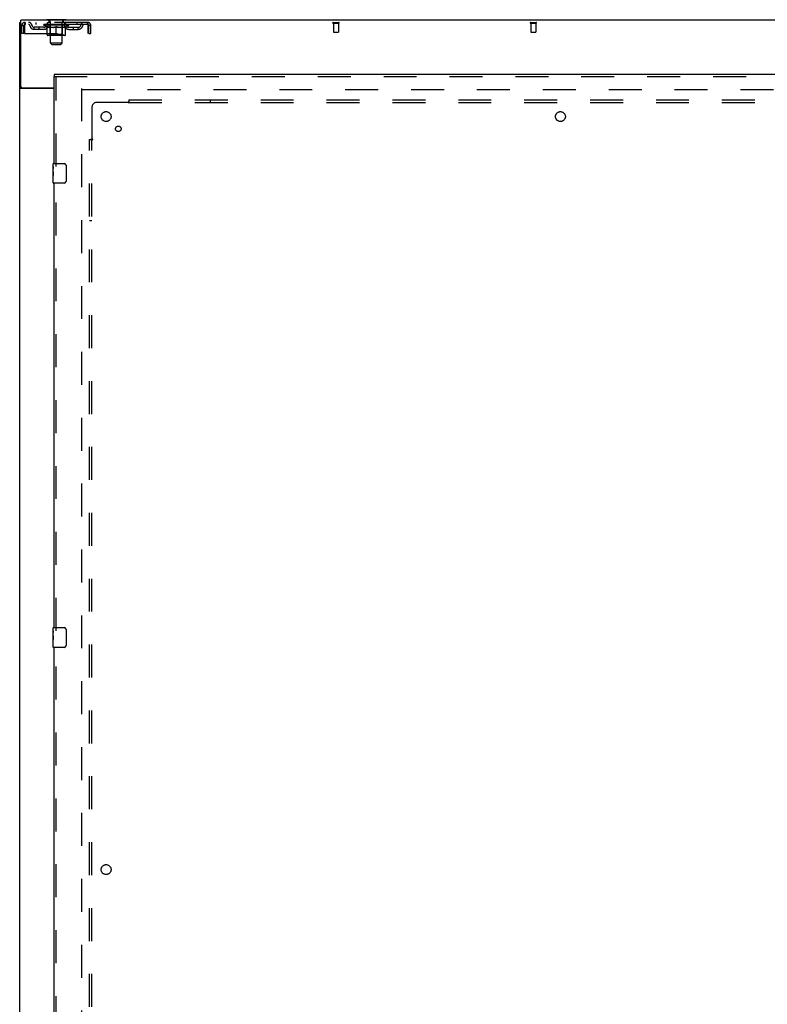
# Model space of a CAD drawing. Header units: inches. Extents: x 0 to 303, y 0 to 196.
# Tile 12 of 25: x 64 to 102, y 94 to 144. Entities that reach past the tile are written whole.
import ezdxf

# ---------------------------------------------------------------- set-up
doc = ezdxf.new("R2010")
doc.units = ezdxf.units.IN
doc.header["$LTSCALE"] = 16.67597
doc.header["$MEASUREMENT"] = 0
doc.linetypes.add('HIDDEN', pattern=[0.2, 0.1, -0.1])
doc.layers.get('0').update_dxf_attribs({"linetype": 'CONTINUOUS'})
for name, color, linetype in [('DEFAULT_2', 8, 'HIDDEN'), ('SLAVE_DOOR_ASSEMBLY', 7, 'CONTINUOUS'), ('SUBPANEL', 7, 'CONTINUOUS')]:
    doc.layers.add(name, color=color, linetype=linetype)

msp = doc.modelspace()

# ---------------------------------------------------------------- linework, layer by layer
at = {"color": 3, "linetype": 'Continuous'}
for p, q in [((64.474, 57.878), (64.474, 143.67)), ((64.526, 140.417), (64.526, 143.774)), ((142.172, 143.774), (64.526, 143.774)), ((66.224, 140.326), (64.514, 140.326)), ((64.586, 140.357), (66.224, 140.357))]:
    msp.add_line(p, q, dxfattribs=at)
at = {"color": 7, "linetype": 'Continuous'}
for p, q in [((64.526, 143.67), (64.474, 143.67)), ((65.828, 143.804), (65.828, 143.774)), ((66.828, 143.804), (65.828, 143.804)), ((66.828, 143.804), (66.828, 143.774)), ((64.578, 140.356), (64.474, 140.356))]:
    msp.add_line(p, q, dxfattribs=at)
at = {"color": 3, "linetype": 'Continuous'}
for points in [[(64.494, 140.338), (64.491, 140.34), (64.488, 140.341), (64.485, 140.342), (64.483, 140.344), (64.481, 140.346), (64.479, 140.347), (64.477, 140.349), (64.476, 140.351), (64.475, 140.352), (64.474, 140.354), (64.474, 140.355), (64.474, 140.356)], [(64.514, 140.326), (64.513, 140.327), (64.51, 140.329), (64.508, 140.331), (64.505, 140.332), (64.503, 140.334), (64.5, 140.335), (64.494, 140.338)]]:
    msp.add_lwpolyline(points, dxfattribs=at)
at = {"color": 7, "linetype": 'Continuous'}
for points in [[(64.579, 140.352), (64.578, 140.354), (64.578, 140.355), (64.578, 140.356)], [(64.596, 140.326), (64.596, 140.327), (64.596, 140.329), (64.596, 140.33), (64.596, 140.332), (64.596, 140.334), (64.595, 140.336), (64.593, 140.337), (64.592, 140.339), (64.591, 140.34), (64.589, 140.342), (64.587, 140.343), (64.586, 140.345), (64.584, 140.346), (64.583, 140.348), (64.581, 140.349), (64.58, 140.351), (64.579, 140.352)]]:
    msp.add_lwpolyline(points, dxfattribs=at)
at = {"color": 3, "linetype": 'Continuous'}
msp.add_arc((64.586, 140.417), 0.06, 180, 270, dxfattribs=at)
at = {"layer": 'DEFAULT_2', "color": 8, "linetype": 'HIDDEN'}
for p, q in [((64.745, 143.67), (64.745, 143.566)), ((67.911, 143.67), (64.745, 143.67)), ((65.296, 143.67), (65.296, 143.566)), ((65.89, 143.566), (65.89, 143.67)), ((65.925, 143.804), (65.925, 143.774)), ((65.963, 143.714), (65.963, 143.794)), ((66.033, 143.704), (65.973, 143.704)), ((66.028, 142.623), (66.028, 143.694)), ((66.683, 143.704), (66.623, 143.704)), ((66.628, 142.623), (66.628, 143.694)), ((66.693, 143.714), (66.693, 143.794)), ((66.731, 143.804), (66.731, 143.774)), ((66.765, 143.566), (66.765, 143.67)), ((67.359, 143.67), (67.359, 143.566)), ((67.911, 143.566), (67.911, 143.67)), ((80.339, 143.67), (80.623, 143.67)), ((80.339, 143.627), (80.623, 143.627)), ((80.357, 143.627), (80.357, 143.18)), ((80.605, 143.627), (80.605, 143.18)), ((90.339, 143.67), (90.623, 143.67)), ((90.339, 143.627), (90.623, 143.627)), ((90.357, 143.627), (90.357, 143.18)), ((90.605, 143.627), (90.605, 143.18)), ((64.578, 143.107), (64.578, 143.503)), ((64.578, 143.503), (64.682, 143.503)), ((64.682, 143.107), (64.578, 143.107)), ((64.682, 143.107), (64.682, 143.503)), ((64.712, 143.503), (64.712, 143.107)), ((64.712, 143.107), (67.944, 143.107)), ((67.911, 143.566), (64.745, 143.566)), ((65.213, 143.315), (65.213, 143.419)), ((65.696, 143.419), (65.213, 143.419)), ((65.696, 143.315), (65.213, 143.315)), ((65.463, 143.315), (65.463, 143.419)), ((65.694, 143.519), (65.694, 143.566)), ((65.854, 143.408), (65.694, 143.519)), ((66.961, 143.519), (65.694, 143.519)), ((65.704, 143.559), (65.704, 143.566)), ((65.713, 143.556), (65.713, 143.559)), ((65.713, 143.556), (66.943, 143.556)), ((65.722, 143.556), (65.722, 143.559)), ((65.723, 143.556), (65.723, 143.559)), ((65.733, 143.559), (65.733, 143.566)), ((65.749, 143.556), (65.749, 143.559)), ((65.751, 143.556), (65.751, 143.559)), ((65.779, 143.559), (65.779, 143.566)), ((65.794, 143.556), (65.794, 143.559)), ((65.796, 143.556), (65.796, 143.559)), ((66.001, 143.559), (65.799, 143.559)), ((65.843, 143.559), (65.843, 143.566)), ((65.844, 143.556), (65.844, 143.559)), ((65.845, 143.556), (65.845, 143.559)), ((65.848, 143.556), (65.848, 143.559)), ((65.854, 143.408), (65.864, 143.408)), ((65.855, 143.556), (65.855, 143.559)), ((65.855, 143.556), (65.855, 143.559)), ((65.858, 143.556), (65.858, 143.559)), ((65.862, 143.556), (65.862, 143.56)), ((65.864, 143.045), (65.864, 143.451)), ((65.866, 143.556), (65.866, 143.559)), ((65.88, 143.556), (65.88, 143.559)), ((65.898, 143.556), (65.898, 143.559)), ((65.899, 143.556), (65.899, 143.562)), ((65.919, 143.556), (65.919, 143.559)), ((65.921, 143.559), (65.921, 143.566)), ((65.93, 143.556), (65.93, 143.559)), ((65.934, 143.556), (65.934, 143.559)), ((65.944, 143.556), (65.944, 143.559)), ((65.955, 143.556), (65.955, 143.563)), ((65.971, 143.556), (65.971, 143.559)), ((65.974, 143.556), (65.974, 143.559)), ((66.001, 143.556), (66.001, 143.559)), ((66.068, 143.559), (66.006, 143.559)), ((66.186, 143.408), (66.007, 143.408)), ((66.011, 143.559), (66.011, 143.566)), ((66.015, 143.047), (66.015, 143.516)), ((66.018, 143.556), (66.018, 143.559)), ((66.023, 143.556), (66.023, 143.559)), ((66.029, 143.556), (66.029, 143.564)), ((66.033, 143.556), (66.033, 143.559)), ((66.044, 143.556), (66.044, 143.559)), ((66.068, 143.556), (66.068, 143.559)), ((66.143, 143.559), (66.084, 143.559)), ((66.104, 143.556), (66.104, 143.559)), ((66.111, 143.559), (66.111, 143.566)), ((66.115, 143.556), (66.115, 143.559)), ((66.117, 143.556), (66.117, 143.565)), ((66.12, 143.556), (66.12, 143.559)), ((66.127, 143.556), (66.127, 143.559)), ((66.143, 143.556), (66.143, 143.559)), ((66.223, 143.559), (66.169, 143.559)), ((66.182, 143.556), (66.182, 143.559)), ((66.213, 143.559), (66.328, 143.566)), ((66.218, 143.559), (66.218, 143.566)), ((66.218, 143.559), (66.218, 143.566)), ((66.218, 143.566), (66.218, 143.566)), ((66.218, 143.556), (66.218, 143.559)), ((66.222, 143.556), (66.222, 143.559)), ((66.223, 143.556), (66.223, 143.559)), ((66.224, 143.556), (66.224, 143.559)), ((66.307, 143.559), (66.259, 143.559)), ((66.264, 143.556), (66.264, 143.559)), ((66.307, 143.556), (66.307, 143.559)), ((66.325, 143.559), (66.325, 143.559)), ((66.325, 143.556), (66.325, 143.559)), ((66.325, 143.556), (66.325, 143.559)), ((66.328, 143.559), (66.328, 143.566)), ((66.328, 143.008), (66.328, 143.451)), ((66.33, 143.556), (66.33, 143.559)), ((66.33, 143.556), (66.33, 143.559)), ((66.33, 143.559), (66.33, 143.559)), ((66.332, 143.559), (66.397, 143.559)), ((66.349, 143.556), (66.349, 143.559)), ((66.365, 143.559), (66.365, 143.564)), ((66.365, 143.564), (66.442, 143.559)), ((66.386, 143.559), (66.386, 143.562)), ((66.391, 143.556), (66.391, 143.559)), ((66.432, 143.556), (66.432, 143.559)), ((66.432, 143.556), (66.432, 143.559)), ((66.432, 143.559), (66.487, 143.559)), ((66.433, 143.556), (66.433, 143.559)), ((66.437, 143.559), (66.437, 143.566)), ((66.437, 143.566), (66.438, 143.566)), ((66.437, 143.556), (66.437, 143.559)), ((66.438, 143.559), (66.438, 143.566)), ((66.649, 143.408), (66.469, 143.408)), ((66.474, 143.556), (66.474, 143.559)), ((66.513, 143.556), (66.513, 143.559)), ((66.513, 143.559), (66.572, 143.559)), ((66.528, 143.556), (66.528, 143.559)), ((66.536, 143.556), (66.536, 143.559)), ((66.538, 143.556), (66.538, 143.565)), ((66.541, 143.556), (66.541, 143.559)), ((66.544, 143.559), (66.544, 143.566)), ((66.552, 143.556), (66.552, 143.559)), ((66.588, 143.556), (66.588, 143.559)), ((66.588, 143.559), (66.65, 143.559)), ((66.612, 143.556), (66.612, 143.559)), ((66.623, 143.556), (66.623, 143.559)), ((66.627, 143.556), (66.627, 143.564)), ((66.633, 143.556), (66.633, 143.559)), ((66.638, 143.556), (66.638, 143.559)), ((66.64, 143.047), (66.64, 143.516)), ((66.644, 143.559), (66.644, 143.566)), ((66.655, 143.556), (66.655, 143.559)), ((66.655, 143.559), (66.856, 143.559)), ((66.682, 143.556), (66.682, 143.559)), ((66.685, 143.556), (66.685, 143.559)), ((66.7, 143.556), (66.7, 143.563)), ((66.712, 143.556), (66.712, 143.559)), ((66.721, 143.556), (66.721, 143.559)), ((66.725, 143.556), (66.725, 143.559)), ((66.735, 143.559), (66.735, 143.566)), ((66.736, 143.556), (66.736, 143.559)), ((66.757, 143.556), (66.757, 143.562)), ((66.757, 143.556), (66.757, 143.559)), ((66.775, 143.556), (66.775, 143.559)), ((66.789, 143.556), (66.789, 143.559)), ((66.791, 143.045), (66.791, 143.451)), ((66.791, 143.408), (66.802, 143.408)), ((66.794, 143.556), (66.794, 143.56)), ((66.797, 143.556), (66.797, 143.559)), ((66.8, 143.556), (66.8, 143.559)), ((66.801, 143.556), (66.801, 143.559)), ((66.802, 143.408), (66.961, 143.519)), ((66.808, 143.556), (66.808, 143.559)), ((66.811, 143.556), (66.811, 143.559)), ((66.811, 143.556), (66.811, 143.559)), ((66.813, 143.559), (66.813, 143.566)), ((66.859, 143.556), (66.859, 143.559)), ((66.862, 143.556), (66.862, 143.559)), ((66.876, 143.559), (66.876, 143.566)), ((66.905, 143.556), (66.905, 143.559)), ((66.907, 143.556), (66.907, 143.559)), ((66.923, 143.559), (66.923, 143.566)), ((66.933, 143.556), (66.933, 143.559)), ((66.934, 143.556), (66.934, 143.559)), ((66.943, 143.556), (66.943, 143.559)), ((66.951, 143.559), (66.951, 143.566)), ((66.959, 143.419), (67.442, 143.419)), ((66.959, 143.315), (67.442, 143.315)), ((66.961, 143.519), (66.961, 143.566)), ((67.192, 143.315), (67.192, 143.419)), ((67.442, 143.315), (67.442, 143.419)), ((67.944, 143.503), (67.939, 143.54)), ((67.944, 143.503), (67.939, 143.517)), ((67.944, 143.107), (67.944, 143.503)), ((67.974, 143.107), (67.974, 143.503)), ((68.078, 143.503), (67.974, 143.503)), ((67.974, 143.107), (68.078, 143.107)), ((68.078, 143.107), (68.078, 143.503)), ((80.367, 143.17), (80.595, 143.17)), ((90.367, 143.17), (90.595, 143.17)), ((66.754, 143.008), (65.901, 143.008)), ((66.015, 143.047), (65.975, 143.008)), ((66.64, 143.047), (66.015, 143.047)), ((66.097, 142.554), (66.028, 142.623)), ((66.628, 142.623), (66.028, 142.623)), ((66.559, 142.554), (66.628, 142.623)), ((66.64, 143.047), (66.68, 143.008)), ((66.097, 142.554), (66.559, 142.554)), ((67.599, 140.326), (67.599, 61.222)), ((67.613, 140.274), (139.085, 140.274))]:
    msp.add_line(p, q, dxfattribs=at)
for points in [[(64.745, 143.67), (64.742, 143.669), (64.74, 143.666), (64.738, 143.66), (64.735, 143.653), (64.733, 143.644), (64.731, 143.633), (64.728, 143.621), (64.726, 143.607), (64.723, 143.592), (64.721, 143.575), (64.719, 143.558), (64.716, 143.54), (64.712, 143.503)], [(67.939, 143.54), (67.937, 143.558), (67.934, 143.575), (67.932, 143.592), (67.93, 143.607), (67.927, 143.621), (67.925, 143.633), (67.922, 143.644), (67.92, 143.653), (67.918, 143.66), (67.915, 143.666), (67.913, 143.669), (67.911, 143.67)], [(64.745, 143.566), (64.742, 143.565), (64.74, 143.564), (64.738, 143.562), (64.735, 143.56), (64.733, 143.556), (64.731, 143.552), (64.728, 143.547), (64.726, 143.542), (64.723, 143.536), (64.721, 143.53), (64.719, 143.524), (64.716, 143.517), (64.712, 143.503)], [(65.864, 143.451), (65.89, 143.441), (65.915, 143.432), (65.94, 143.424), (65.965, 143.418), (65.99, 143.412), (66.014, 143.408)], [(66.007, 143.408), (65.983, 143.412), (65.96, 143.418), (65.936, 143.425), (65.912, 143.432), (65.888, 143.441), (65.864, 143.45)], [(66.177, 143.408), (66.202, 143.412), (66.226, 143.418), (66.251, 143.425), (66.277, 143.432), (66.302, 143.441), (66.328, 143.451)], [(66.328, 143.45), (66.303, 143.44), (66.279, 143.432), (66.256, 143.424), (66.233, 143.418), (66.209, 143.412), (66.186, 143.408)], [(66.328, 143.451), (66.354, 143.441), (66.379, 143.432), (66.404, 143.424), (66.429, 143.418), (66.454, 143.412), (66.479, 143.408)], [(66.469, 143.408), (66.446, 143.412), (66.422, 143.418), (66.399, 143.424), (66.376, 143.432), (66.352, 143.44), (66.328, 143.45)], [(66.641, 143.408), (66.666, 143.412), (66.691, 143.418), (66.715, 143.424), (66.74, 143.432), (66.766, 143.441), (66.791, 143.451)], [(66.791, 143.45), (66.767, 143.44), (66.743, 143.432), (66.719, 143.424), (66.695, 143.418), (66.672, 143.412), (66.649, 143.408)], [(67.939, 143.517), (67.937, 143.524), (67.934, 143.53), (67.932, 143.536), (67.93, 143.542), (67.927, 143.547), (67.925, 143.552), (67.922, 143.556), (67.92, 143.56), (67.918, 143.562), (67.915, 143.564), (67.913, 143.565), (67.911, 143.566)]]:
    msp.add_lwpolyline(points, dxfattribs=at)
for centre, radius, start, end in [((64.745, 143.503), 0.167, 90, 180), ((64.924, 143.503), 0.167, 8.0716, 90), ((65.985, 143.503), 0.167, 90, 171.9284), ((65.953, 143.794), 0.01, 0, 90), ((65.973, 143.714), 0.01, 180, 270), ((66.018, 143.694), 0.01, 0, 90), ((66.638, 143.694), 0.01, 90, 180), ((66.67, 143.503), 0.167, 8.0716, 90), ((66.683, 143.714), 0.01, 270, 360), ((66.703, 143.794), 0.01, 90, 180), ((67.731, 143.503), 0.167, 90, 171.9284), ((67.911, 143.503), 0.167, 0, 90), ((80.339, 143.648), 0.0215, 90, 270), ((80.623, 143.648), 0.0215, 270, 90), ((90.339, 143.648), 0.0215, 90, 270), ((90.623, 143.648), 0.0215, 270, 90), ((64.745, 143.503), 0.063, 90, 180), ((64.924, 143.503), 0.0625, 7.9863, 90), ((65.213, 143.544), 0.229, 187.9863, 270), ((65.213, 143.544), 0.125, 188.0716, 270), ((65.696, 143.544), 0.125, 270, 351.9284), ((65.696, 143.544), 0.229, 270, 352.0137), ((65.985, 143.503), 0.0625, 90, 172.0137), ((65.975, 143.516), 0.0398, 0, 90), ((66.68, 143.516), 0.0398, 90, 180), ((66.671, 143.503), 0.0625, 7.9863, 90), ((66.959, 143.544), 0.229, 187.9863, 270), ((66.959, 143.544), 0.125, 188.0716, 270), ((67.442, 143.544), 0.125, 270, 351.9284), ((67.442, 143.544), 0.229, 270, 352.0137), ((67.731, 143.503), 0.0625, 90, 172.0137), ((67.911, 143.503), 0.063, 0, 90), ((80.367, 143.18), 0.01, 180, 270), ((80.595, 143.18), 0.01, 270, 360), ((90.367, 143.18), 0.01, 180, 270), ((90.595, 143.18), 0.01, 270, 360), ((65.901, 143.045), 0.0371, 180, 270), ((66.754, 143.045), 0.0371, 270, 360)]:
    msp.add_arc(centre, radius, start, end, dxfattribs=at)
for centre, major_axis, ratio, start_param, end_param in [((66.328, 143.566), (0.633, 0.007), 0.05963, 2.96643, 3.140963), ((65.675, 143.554), (0.198, 0), 0.060556, 0.430652, 1.470503), ((66.328, 143.566), (0.633, 0), 0.060556, -3.141593, -2.96706), ((65.675, 143.547), (0.198, 0.002), 0.05963, 1.376596, 1.469874), ((66.328, 143.566), (0.633, 0.013), 0.05688, 2.791345, 2.965878), ((65.65, 143.554), (0.198, 0.002), 0.05963, 0.25549, 1.295341), ((65.719, 143.554), (0.198, -0.002), 0.05963, 0.605815, 1.645666), ((66.328, 143.566), (0.633, -0.007), 0.05963, -2.96643, -2.791898), ((65.719, 143.547), (0.198, 0), 0.060556, 1.551758, 1.645036), ((65.65, 143.547), (0.198, 0.004), 0.05688, 1.20151, 1.294789), ((65.72, 143.55), (0.164, 0.002), 0.05963, 1.065228, 1.614276), ((65.7, 143.55), (0.164, 0.003), 0.05688, 0.890143, 1.43919), ((65.758, 143.55), (0.164, 0), 0.060556, 1.240391, 1.789438), ((66.328, 143.566), (0.633, 0.019), 0.052395, 2.616403, 2.790936), ((65.647, 143.554), (0.198, 0.004), 0.05688, 0.080405, 1.120256), ((65.781, 143.554), (0.198, -0.004), 0.05688, 0.7809, 1.820751), ((66.328, 143.566), (0.633, -0.013), 0.05688, -2.791345, -2.616812), ((65.781, 143.547), (0.198, -0.002), 0.05963, 1.72692, 1.820198), ((65.647, 143.547), (0.198, 0.006), 0.052395, 1.026568, 1.119847), ((65.7, 143.55), (0.164, 0.005), 0.052395, 0.715201, 1.264248), ((65.814, 143.55), (0.164, -0.002), 0.05963, 1.415553, 1.9646), ((66.328, 143.566), (0.633, 0.025), 0.046319, 2.441654, 2.616187), ((65.861, 143.554), (0.198, -0.006), 0.052395, 0.955842, 1.995693), ((65.664, 143.554), (0.198, 0.006), 0.052395, -0.094537, 0.945314), ((66.328, 143.566), (0.633, -0.019), 0.052395, -2.616403, -2.44187), ((65.861, 143.547), (0.198, -0.004), 0.05688, 1.902006, 1.995284), ((65.664, 143.547), (0.198, 0.008), 0.046319, 0.851819, 0.945098), ((65.718, 143.55), (0.164, 0.006), 0.046319, 0.540452, 1.089499), ((65.885, 143.55), (0.164, -0.003), 0.05688, 1.590638, 2.139686), ((66.328, 143.566), (0.633, 0.029), 0.038841, 2.267123, 2.441656), ((65.954, 143.554), (0.198, -0.008), 0.046319, 1.130591, 2.170442), ((65.701, 143.554), (0.198, 0.008), 0.046319, -0.269286, 0.770565), ((66.328, 143.566), (0.633, -0.025), 0.046319, -2.441654, -2.267121), ((65.954, 143.547), (0.198, -0.006), 0.052395, 2.076947, 2.170226), ((65.701, 143.547), (0.198, 0.009), 0.038841, 0.677289, 0.770567), ((65.755, 143.55), (0.164, 0.008), 0.038841, 0.365921, 0.914969), ((65.969, 143.55), (0.164, -0.005), 0.052395, 1.76558, 2.314627), ((66.328, 143.566), (0.633, 0.033), 0.030195, 2.09281, 2.267343), ((66.059, 143.554), (0.198, -0.009), 0.038841, 1.305122, 2.344973), ((65.757, 143.554), (0.198, 0.009), 0.038841, -0.443817, 0.596034), ((66.328, 143.566), (0.633, -0.029), 0.038841, -2.267123, -2.092591), ((66.059, 143.547), (0.198, -0.008), 0.046319, 2.251696, 2.344975), ((65.757, 143.547), (0.198, 0.01), 0.030195, 0.502975, 0.596254), ((65.809, 143.55), (0.164, 0.009), 0.030195, 0.191608, 0.740655), ((66.065, 143.55), (0.164, -0.006), 0.046319, 1.940329, 2.489376), ((65.83, 143.554), (0.198, 0.01), 0.030195, -0.61813, 0.421721), ((66.328, 143.566), (0.633, 0.036), 0.020645, 1.918687, 2.09322), ((66.172, 143.554), (0.198, -0.01), 0.030195, 1.479435, 2.519286), ((66.328, 143.566), (0.633, -0.033), 0.030195, -2.09281, -1.918277), ((66.172, 143.547), (0.198, -0.009), 0.038841, 2.426227, 2.519505), ((65.83, 143.547), (0.198, 0.011), 0.020645, 0.328852, 0.422131), ((65.879, 143.55), (0.164, 0.009), 0.020645, 0.017485, 0.566532), ((66.168, 143.55), (0.164, -0.008), 0.038841, 2.11486, 2.663907), ((65.919, 143.554), (0.198, 0.011), 0.020645, -0.792253, 0.247598), ((66.328, 143.566), (0.633, 0.038), 0.010478, 1.744704, 1.919237), ((66.29, 143.554), (0.198, -0.011), 0.020645, 1.653558, 2.693409), ((66.328, 143.566), (0.633, -0.036), 0.020645, -1.918687, -1.744154), ((66.29, 143.547), (0.198, -0.01), 0.030195, 2.60054, 2.693819), ((65.919, 143.547), (0.198, 0.012), 0.010478, 0.154869, 0.248148), ((65.963, 143.55), (0.164, 0.01), 0.010478, 6.126688, 6.675735), ((66.277, 143.55), (0.164, -0.009), 0.030195, 2.289173, 2.83822), ((66.02, 143.554), (0.198, 0.012), 0.010478, -0.966236, -0.000846), ((66.408, 143.554), (0.198, -0.012), 0.010478, 1.827541, 2.867392), ((66.328, 143.566), (0.633, -0.038), 0.010478, -1.744704, -1.563007), ((66.408, 143.547), (0.198, -0.011), 0.020645, 2.774664, 2.867942), ((66.386, 143.55), (0.164, -0.009), 0.020645, 2.463296, 3.012344), ((66.247, 143.554), (0.198, 0.012), 0.010478, 0.274201, 1.314052), ((66.161, 143.55), (0.164, 0.01), 0.010478, -0.000483, 0.504314), ((66.131, 143.547), (0.198, 0.012), 0.010478, 0.099668, 0.192946), ((66.328, 143.566), (0.633, 0.038), 0.010478, -1.571421, -1.396888), ((66.495, 143.55), (0.164, -0.01), 0.010478, 2.637279, 3.14189), ((66.525, 143.547), (0.198, -0.012), 0.010478, 2.74231, 2.948646), ((66.366, 143.554), (0.198, 0.011), 0.020645, 0.448184, 1.488034), ((66.269, 143.55), (0.164, 0.009), 0.020645, 0.129249, 0.678296), ((66.247, 143.547), (0.198, 0.011), 0.020645, 0.273651, 0.366929), ((66.635, 143.554), (0.198, -0.012), 0.010478, -3.140747, -2.175357), ((66.328, 143.566), (0.633, 0.036), 0.020645, -1.397439, -1.222906), ((66.328, 143.566), (0.633, -0.038), 0.010478, 1.222355, 1.396888), ((66.484, 143.554), (0.198, 0.01), 0.030195, 0.622307, 1.662158), ((66.379, 143.55), (0.164, 0.009), 0.030195, 0.303372, 0.852419), ((66.692, 143.55), (0.164, -0.01), 0.010478, 2.749043, 3.29809), ((66.736, 143.554), (0.198, -0.011), 0.020645, 2.893995, 3.933846), ((66.366, 143.547), (0.198, 0.01), 0.030195, 0.447774, 0.541052), ((66.736, 143.547), (0.198, -0.012), 0.010478, 2.893445, 2.986723), ((66.328, 143.566), (0.633, 0.033), 0.030195, -1.223315, -1.048783), ((66.328, 143.566), (0.633, -0.036), 0.020645, 1.048373, 1.222906), ((66.596, 143.554), (0.198, 0.009), 0.038841, 0.79662, 1.836471), ((66.487, 143.55), (0.164, 0.008), 0.038841, 0.477686, 1.026733), ((66.776, 143.55), (0.164, -0.009), 0.020645, 2.57506, 3.124108), ((66.825, 143.554), (0.198, -0.01), 0.030195, 2.719872, 3.759723), ((66.701, 143.554), (0.198, 0.008), 0.046319, 0.971151, 2.011002), ((66.484, 143.547), (0.198, 0.009), 0.038841, 0.622087, 0.715366), ((66.825, 143.547), (0.198, -0.011), 0.020645, 2.719462, 2.812741), ((66.328, 143.566), (0.633, 0.029), 0.038841, -1.049002, -0.874469), ((66.328, 143.566), (0.633, -0.033), 0.030195, 0.87425, 1.048783), ((66.591, 143.55), (0.164, 0.006), 0.046319, 0.652216, 1.201263), ((66.795, 143.554), (0.198, 0.006), 0.052395, 1.1459, 2.185751), ((66.846, 143.55), (0.164, -0.009), 0.030195, 2.400937, 2.949985), ((66.899, 143.554), (0.198, -0.009), 0.038841, 2.545558, 3.585409), ((66.686, 143.55), (0.164, 0.005), 0.052395, 0.826965, 1.376012), ((66.596, 143.547), (0.198, 0.008), 0.046319, 0.796618, 0.889896), ((66.899, 143.547), (0.198, -0.01), 0.030195, 2.545339, 2.638617), ((66.874, 143.554), (0.198, 0.004), 0.05688, 1.320842, 2.360692), ((66.328, 143.566), (0.633, 0.025), 0.046319, -0.874471, -0.699939), ((66.328, 143.566), (0.633, -0.029), 0.038841, 0.699936, 0.874469), ((66.955, 143.554), (0.198, -0.008), 0.046319, 2.371028, 3.410879), ((66.901, 143.55), (0.164, -0.008), 0.038841, 2.226624, 2.775671), ((66.937, 143.554), (0.198, 0.002), 0.05963, 1.495927, 2.535778), ((66.771, 143.55), (0.164, 0.003), 0.05688, 1.001907, 1.550954), ((66.992, 143.554), (0.198, -0.006), 0.052395, 2.196279, 3.23613), ((66.937, 143.55), (0.164, -0.006), 0.046319, 2.052093, 2.601141), ((66.701, 143.547), (0.198, 0.006), 0.052395, 0.971367, 1.064645), ((66.981, 143.554), (0.198, 0), 0.060556, 1.671089, 2.71094), ((66.955, 143.547), (0.198, -0.009), 0.038841, 2.371026, 2.464304), ((67.009, 143.554), (0.198, -0.004), 0.05688, 2.021337, 3.061188), ((66.328, 143.566), (0.633, 0.019), 0.052395, -0.699723, -0.52519), ((66.328, 143.566), (0.633, -0.025), 0.046319, 0.525406, 0.699939), ((67.005, 143.554), (0.198, -0.002), 0.05963, 1.846251, 2.886102), ((66.842, 143.55), (0.164, 0.002), 0.05963, 1.176993, 1.72604), ((66.956, 143.55), (0.164, -0.005), 0.052395, 1.877344, 2.426392), ((66.897, 143.55), (0.164, 0), 0.060556, 1.352155, 1.901202), ((66.955, 143.55), (0.164, -0.003), 0.05688, 1.702402, 2.25145), ((66.935, 143.55), (0.164, -0.002), 0.05963, 1.527317, 2.076364), ((66.795, 143.547), (0.198, 0.004), 0.05688, 1.146309, 1.239587), ((66.992, 143.547), (0.198, -0.008), 0.046319, 2.196495, 2.289773), ((66.328, 143.566), (0.633, 0.013), 0.05688, -0.524781, -0.350248), ((66.328, 143.566), (0.633, -0.019), 0.052395, 0.350657, 0.52519), ((66.874, 143.547), (0.198, 0.002), 0.05963, 1.321394, 1.414673), ((67.009, 143.547), (0.198, -0.006), 0.052395, 2.021746, 2.115024), ((66.328, 143.566), (0.633, 0.007), 0.05963, -0.349695, -0.175162), ((66.328, 143.566), (0.633, -0.013), 0.05688, 0.175715, 0.350248), ((66.937, 143.547), (0.198, 0), 0.060556, 1.496556, 1.589835), ((67.005, 143.547), (0.198, -0.004), 0.05688, 1.846804, 1.940083), ((66.981, 143.547), (0.198, -0.002), 0.05963, 1.671719, 1.764997), ((66.328, 143.566), (0.633, 0), 0.060556, -0.174533, 0), ((66.328, 143.566), (0.633, -0.007), 0.05963, 0.000629, 0.175162)]:
    msp.add_ellipse(centre, major_axis=major_axis, ratio=ratio, start_param=start_param, end_param=end_param, dxfattribs=at)
at = {"layer": 'SLAVE_DOOR_ASSEMBLY', "color": 7, "linetype": 'Continuous'}
for p, q in [((66.224, 141.024), (66.224, 140.92)), ((66.164, 136.363), (66.164, 136.509)), ((66.164, 136.105), (66.164, 136.362)), ((66.169, 136.307), (66.164, 136.307)), ((66.164, 136.139), (66.171, 136.139)), ((66.164, 135.539), (66.164, 136.103)), ((66.171, 136.139), (66.171, 136.275)), ((66.179, 136.524), (66.719, 136.524)), ((66.819, 136.424), (66.819, 135.624)), ((66.165, 136.076), (66.164, 136.076)), ((66.164, 135.944), (66.17, 135.944)), ((66.164, 135.908), (66.171, 135.908)), ((66.164, 135.846), (66.171, 135.846)), ((66.164, 135.678), (66.171, 135.678)), ((66.171, 135.678), (66.171, 135.908)), ((66.719, 135.524), (66.179, 135.524)), ((66.164, 112.863), (66.164, 113.009)), ((66.164, 112.605), (66.164, 112.862)), ((66.169, 112.807), (66.164, 112.807)), ((66.171, 112.639), (66.171, 112.775)), ((66.179, 113.024), (66.719, 113.024)), ((66.819, 112.924), (66.819, 112.124)), ((66.164, 112.639), (66.171, 112.639)), ((66.164, 112.039), (66.164, 112.603)), ((66.165, 112.576), (66.164, 112.576)), ((66.164, 112.444), (66.17, 112.444)), ((66.164, 112.408), (66.171, 112.408)), ((66.164, 112.346), (66.171, 112.346)), ((66.164, 112.178), (66.171, 112.178)), ((66.171, 112.178), (66.171, 112.408)), ((66.719, 112.024), (66.179, 112.024))]:
    msp.add_line(p, q, dxfattribs=at)
at = {"layer": 'SLAVE_DOOR_ASSEMBLY', "color": 3, "linetype": 'Continuous'}
for p, q in [((103.255, 141.024), (66.224, 141.024)), ((66.224, 136.524), (66.224, 140.92)), ((66.224, 113.024), (66.224, 135.524)), ((66.224, 89.524), (66.224, 112.024))]:
    msp.add_line(p, q, dxfattribs=at)
at = {"layer": 'SLAVE_DOOR_ASSEMBLY', "color": 8, "linetype": 'HIDDEN'}
for p, q in [((66.224, 140.92), (103.255, 140.92)), ((66.328, 136.369), (66.328, 140.92)), ((66.328, 112.869), (66.328, 135.679)), ((66.328, 89.369), (66.328, 112.179))]:
    msp.add_line(p, q, dxfattribs=at)
at = {"layer": 'SLAVE_DOOR_ASSEMBLY', "color": 7, "linetype": 'Continuous'}
for points in [[(66.164, 136.363), (66.164, 136.359), (66.164, 136.355), (66.165, 136.349), (66.166, 136.336)], [(66.164, 136.105), (66.164, 136.097), (66.164, 136.088), (66.165, 136.078)], [(66.166, 136.336), (66.167, 136.329), (66.168, 136.321), (66.169, 136.312)], [(66.169, 136.312), (66.17, 136.303), (66.17, 136.294), (66.171, 136.285), (66.171, 136.275)], [(66.812, 136.46), (66.814, 136.454), (66.816, 136.448), (66.817, 136.443), (66.818, 136.436), (66.818, 136.43), (66.819, 136.424)], [(66.165, 136.078), (66.168, 136.044), (66.169, 136.032), (66.17, 136.02), (66.17, 136.007), (66.171, 135.995), (66.171, 135.982), (66.171, 135.969), (66.17, 135.956), (66.17, 135.944), (66.169, 135.931), (66.168, 135.919)], [(66.819, 135.624), (66.818, 135.618), (66.818, 135.611), (66.817, 135.605), (66.816, 135.599), (66.814, 135.593), (66.812, 135.588)], [(66.164, 112.863), (66.164, 112.859), (66.164, 112.855), (66.165, 112.849), (66.166, 112.836)], [(66.166, 112.836), (66.167, 112.829), (66.168, 112.821), (66.169, 112.812)], [(66.169, 112.812), (66.17, 112.803), (66.17, 112.794), (66.171, 112.785), (66.171, 112.775)], [(66.812, 112.96), (66.814, 112.954), (66.816, 112.948), (66.817, 112.943), (66.818, 112.936), (66.818, 112.93), (66.819, 112.924)], [(66.164, 112.605), (66.164, 112.597), (66.164, 112.588), (66.165, 112.578)], [(66.165, 112.578), (66.168, 112.544), (66.169, 112.532), (66.17, 112.52), (66.17, 112.507), (66.171, 112.495), (66.171, 112.482), (66.171, 112.469), (66.17, 112.456), (66.17, 112.444), (66.169, 112.431), (66.168, 112.419)], [(66.819, 112.124), (66.818, 112.118), (66.818, 112.111), (66.817, 112.105), (66.816, 112.099), (66.814, 112.093), (66.812, 112.088)]]:
    msp.add_lwpolyline(points, dxfattribs=at)
for centre, radius, start, end in [((66.179, 136.509), 0.015, 90, 180), ((66.719, 136.424), 0.1, 21.1999, 90), ((66.179, 135.539), 0.015, 180, 270), ((66.719, 135.624), 0.1, 270, 338.7946), ((66.179, 113.009), 0.015, 90, 180), ((66.719, 112.924), 0.1, 21.1999, 90), ((66.179, 112.039), 0.015, 180, 270), ((66.719, 112.124), 0.1, 270, 338.7946)]:
    msp.add_arc(centre, radius, start, end, dxfattribs=at)
for centre in [(66.427, 135.94), (66.427, 112.44)]:
    msp.add_ellipse(centre, major_axis=(0.263, 0), ratio=0.432808, start_param=3.141593, end_param=3.321581, dxfattribs=at)
at = {"layer": 'SUBPANEL', "color": 8, "linetype": 'HIDDEN'}
for p, q in [((69.97, 139.618), (68.38, 139.618)), ((69.988, 139.636), (69.981, 139.629)), ((70.005, 139.743), (70.005, 139.656)), ((70.005, 139.743), (103.374, 139.743)), ((70.005, 139.656), (70.005, 139.577)), ((70.005, 139.618), (136.692, 139.618)), ((74.13, 139.618), (74.13, 139.743)), ((68.13, 139.368), (68.13, 137.778)), ((68.005, 63.805), (68.005, 137.743)), ((68.005, 137.743), (68.091, 137.743)), ((68.091, 137.743), (68.171, 137.743)), ((68.13, 63.805), (68.13, 137.743)), ((68.13, 133.618), (68.005, 133.618))]:
    msp.add_line(p, q, dxfattribs=at)
for points in [[(69.981, 139.629), (69.979, 139.627), (69.977, 139.625), (69.975, 139.623), (69.973, 139.621), (69.971, 139.619), (69.97, 139.618)], [(69.979, 139.604), (69.978, 139.606), (69.976, 139.609), (69.974, 139.611), (69.973, 139.614), (69.971, 139.616), (69.97, 139.618)], [(70.005, 139.577), (70.003, 139.577), (70.001, 139.578), (69.999, 139.579), (69.998, 139.58), (69.996, 139.582), (69.994, 139.583), (69.993, 139.585), (69.991, 139.586), (69.989, 139.588), (69.988, 139.59), (69.987, 139.592), (69.985, 139.594), (69.984, 139.597), (69.982, 139.599), (69.979, 139.604)], [(70.005, 139.656), (70.003, 139.654), (70.001, 139.651), (70, 139.649), (69.998, 139.647), (69.996, 139.645), (69.995, 139.643), (69.993, 139.641), (69.991, 139.64), (69.99, 139.638), (69.988, 139.636)], [(68.091, 137.743), (68.094, 137.744), (68.096, 137.746), (68.098, 137.748), (68.101, 137.75), (68.103, 137.751), (68.104, 137.753), (68.106, 137.755), (68.108, 137.756), (68.11, 137.758), (68.111, 137.76), (68.116, 137.765)], [(68.116, 137.765), (68.118, 137.767), (68.12, 137.769), (68.122, 137.771), (68.124, 137.773), (68.126, 137.775), (68.128, 137.776), (68.13, 137.778)], [(68.149, 137.765), (68.144, 137.768), (68.141, 137.77), (68.139, 137.772), (68.136, 137.773), (68.134, 137.775), (68.132, 137.776), (68.13, 137.778)], [(68.171, 137.743), (68.17, 137.745), (68.169, 137.746), (68.168, 137.748), (68.167, 137.75), (68.166, 137.752), (68.165, 137.753), (68.163, 137.755), (68.161, 137.757), (68.159, 137.758), (68.158, 137.76), (68.156, 137.761), (68.153, 137.763), (68.151, 137.764), (68.149, 137.765)]]:
    msp.add_lwpolyline(points, dxfattribs=at)
for centre, radius in [((68.849, 138.899), 0.25), ((91.849, 138.899), 0.25), ((69.467, 138.28), 0.141), ((68.849, 100.774), 0.25)]:
    msp.add_circle(centre, radius, dxfattribs=at)
msp.add_arc((68.38, 139.368), 0.25, 90, 180, dxfattribs=at)

doc.saveas('drawing.dxf')
